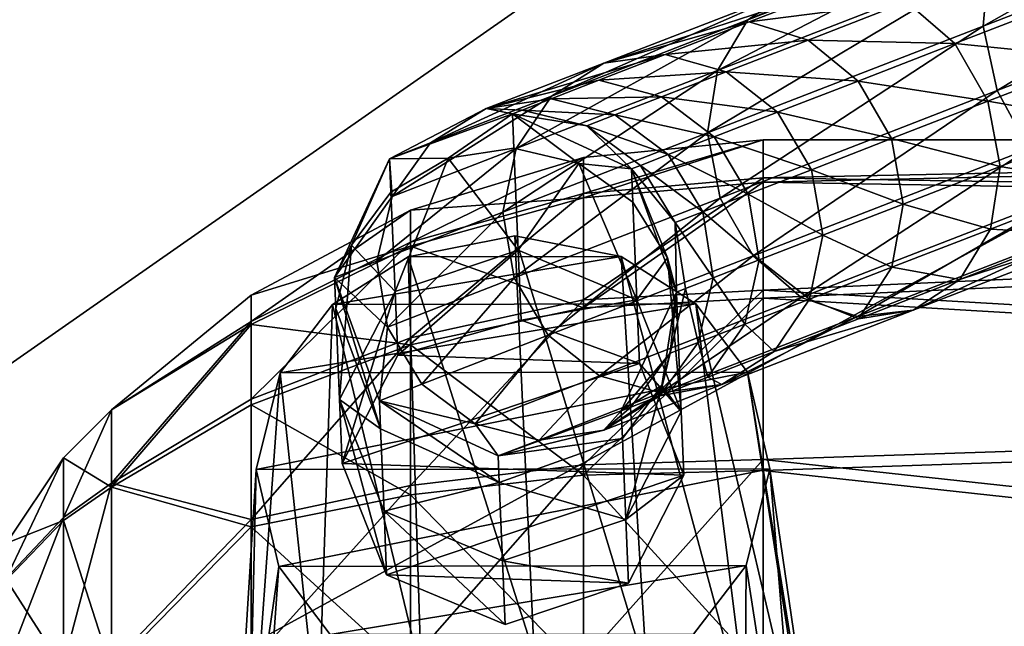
# Model space of a CAD drawing. Header units: metres. Extents: x -1004 to 0, y -808 to 0.
# Tile 37 of 127: x -834 to -797, y -146 to -123. Entities that reach past the tile are written whole.
import ezdxf

# ---------------------------------------------------------------- set-up
doc = ezdxf.new("R2010")
doc.units = ezdxf.units.M

msp = doc.modelspace()

# ---------------------------------------------------------------- linework, layer by layer
at = {"layer": 'None012310'}
for points in [[(-784.619995, -118.390396, 855.306213), (-797.36615, -123.330299, 866.524658), (-784.621643, -116.158607, 856.510925)], [(-797.36615, -123.330299, 866.524658), (-797.163086, -121.019173, 867.549133), (-784.621643, -116.158607, 856.510925)], [(-806.294617, -123.090324, 882.185791), (-794.765686, -118.142365, 870.824158), (-796.249939, -119.197411, 869.05896)], [(-804.520874, -121.923096, 883.572693), (-794.765686, -118.142365, 870.824158), (-806.294617, -123.090324, 882.185791)], [(-796.828186, -125.778954, 866.141357), (-797.36615, -123.330299, 866.524658), (-784.619995, -118.390396, 855.306213)], [(-784.005432, -120.809364, 854.85553), (-796.828186, -125.778954, 866.141357), (-784.619995, -118.390396, 855.306213)], [(-807.455383, -125.008041, 880.999573), (-796.249939, -119.197411, 869.05896), (-797.163086, -121.019173, 867.549133)], [(-807.455383, -125.008041, 880.999573), (-806.294617, -123.090324, 882.185791), (-796.249939, -119.197411, 869.05896)], [(-807.826477, -127.384285, 880.19458), (-807.455383, -125.008041, 880.999573), (-797.163086, -121.019173, 867.549133)], [(-797.36615, -123.330299, 866.524658), (-807.826477, -127.384285, 880.19458), (-797.163086, -121.019173, 867.549133)], [(-795.631104, -127.992332, 866.457703), (-796.828186, -125.778954, 866.141357), (-784.005432, -120.809364, 854.85553)], [(-804.520874, -121.923096, 883.572693), (-811.769592, -124.732391, 898.117432), (-802.404236, -121.684036, 884.949158)], [(-802.404236, -121.684036, 884.949158), (-811.769592, -124.732391, 898.117432), (-806.245117, -123.172607, 891.822083)], [(-806.245117, -123.172607, 891.822083), (-800.266846, -122.409561, 886.105652), (-802.404236, -121.684036, 884.949158)], [(-811.769592, -124.732391, 898.117432), (-804.520874, -121.923096, 883.572693), (-813.758423, -125.982986, 897.162109)], [(-804.520874, -121.923096, 883.572693), (-806.294617, -123.090324, 882.185791), (-813.758423, -125.982986, 897.162109)], [(-806.245117, -123.172607, 891.822083), (-804.009827, -123.860184, 892.803284), (-800.266846, -122.409561, 886.105652)], [(-804.009827, -123.860184, 892.803284), (-798.434143, -123.989212, 886.866028), (-800.266846, -122.409561, 886.105652)], [(-800.266846, -122.409561, 886.105652), (-798.434143, -123.989212, 886.866028), (-794.171692, -122.337242, 880.701965)], [(-798.434143, -123.989212, 886.866028), (-792.947083, -124.539978, 880.985779), (-794.171692, -122.337242, 880.701965)], [(-815.103149, -127.972008, 896.345032), (-806.294617, -123.090324, 882.185791), (-807.455383, -125.008041, 880.999573)], [(-813.758423, -125.982986, 897.162109), (-806.294617, -123.090324, 882.185791), (-815.103149, -127.972008, 896.345032)], [(-811.769592, -124.732391, 898.117432), (-809.439453, -124.410606, 899.065552), (-806.245117, -123.172607, 891.822083)], [(-809.439453, -124.410606, 899.065552), (-804.009827, -123.860184, 892.803284), (-806.245117, -123.172607, 891.822083)], [(-807.351379, -129.8573, 879.893494), (-807.826477, -127.384285, 880.19458), (-797.36615, -123.330299, 866.524658)], [(-796.828186, -125.778954, 866.141357), (-807.351379, -129.8573, 879.893494), (-797.36615, -123.330299, 866.524658)], [(-807.122681, -125.06662, 899.862122), (-804.009827, -123.860184, 892.803284), (-809.439453, -124.410606, 899.065552)], [(-802.112732, -125.414879, 893.448486), (-804.009827, -123.860184, 892.803284), (-807.122681, -125.06662, 899.862122)], [(-802.112732, -125.414879, 893.448486), (-798.434143, -123.989212, 886.866028), (-804.009827, -123.860184, 892.803284)], [(-798.434143, -123.989212, 886.866028), (-802.112732, -125.414879, 893.448486), (-797.185181, -126.182487, 887.114563)], [(-797.185181, -126.182487, 887.114563), (-792.947083, -124.539978, 880.985779), (-798.434143, -123.989212, 886.866028)], [(-816.233643, -126.462479, 913.89917), (-809.439453, -124.410606, 899.065552), (-811.769592, -124.732391, 898.117432)], [(-809.439453, -124.410606, 899.065552), (-816.233643, -126.462479, 913.89917), (-811.956482, -125.386116, 906.609924)], [(-809.439453, -124.410606, 899.065552), (-811.956482, -125.386116, 906.609924), (-807.122681, -125.06662, 899.862122)], [(-818.35498, -127.76442, 913.41217), (-816.233643, -126.462479, 913.89917), (-811.769592, -124.732391, 898.117432)], [(-818.35498, -127.76442, 913.41217), (-811.769592, -124.732391, 898.117432), (-813.758423, -125.982986, 897.162109)], [(-792.442444, -127.001534, 880.641968), (-792.947083, -124.539978, 880.985779), (-797.185181, -126.182487, 887.114563)], [(-815.59906, -130.396637, 895.790588), (-807.455383, -125.008041, 880.999573), (-807.826477, -127.384285, 880.19458)], [(-815.59906, -130.396637, 895.790588), (-815.103149, -127.972008, 896.345032), (-807.455383, -125.008041, 880.999573)], [(-811.956482, -125.386116, 906.609924), (-809.575623, -126.017265, 907.214172), (-807.122681, -125.06662, 899.862122)], [(-807.122681, -125.06662, 899.862122), (-809.575623, -126.017265, 907.214172), (-805.172119, -126.600555, 900.385925)], [(-805.172119, -126.600555, 900.385925), (-802.112732, -125.414879, 893.448486), (-807.122681, -125.06662, 899.862122)], [(-816.233643, -126.462479, 913.89917), (-813.772034, -126.089745, 914.382568), (-811.956482, -125.386116, 906.609924)], [(-811.956482, -125.386116, 906.609924), (-813.772034, -126.089745, 914.382568), (-809.575623, -126.017265, 907.214172)], [(-802.112732, -125.414879, 893.448486), (-805.172119, -126.600555, 900.385925), (-800.842712, -127.599998, 893.659363)], [(-802.112732, -125.414879, 893.448486), (-800.842712, -127.599998, 893.659363), (-797.185181, -126.182487, 887.114563)], [(-819.812988, -129.797348, 912.995605), (-818.35498, -127.76442, 913.41217), (-813.758423, -125.982986, 897.162109)], [(-819.812988, -129.797348, 912.995605), (-813.758423, -125.982986, 897.162109), (-815.103149, -127.972008, 896.345032)], [(-813.772034, -126.089745, 914.382568), (-811.344849, -126.70295, 914.788635), (-809.575623, -126.017265, 907.214172)], [(-811.344849, -126.70295, 914.788635), (-807.582825, -127.534851, 907.611511), (-809.575623, -126.017265, 907.214172)], [(-809.575623, -126.017265, 907.214172), (-807.582825, -127.534851, 907.611511), (-805.172119, -126.600555, 900.385925)], [(-806.102356, -132.050583, 880.142029), (-807.351379, -129.8573, 879.893494), (-796.828186, -125.778954, 866.141357)], [(-795.631104, -127.992332, 866.457703), (-806.102356, -132.050583, 880.142029), (-796.828186, -125.778954, 866.141357)], [(-816.233643, -126.462479, 913.89917), (-814.868408, -126.514656, 922.308594), (-813.772034, -126.089745, 914.382568)], [(-814.868408, -126.514656, 922.308594), (-811.344849, -126.70295, 914.788635), (-813.772034, -126.089745, 914.382568)], [(-797.185181, -126.182487, 887.114563), (-800.842712, -127.599998, 893.659363), (-796.710083, -128.655502, 886.813477)], [(-796.710083, -128.655502, 886.813477), (-792.442444, -127.001534, 880.641968), (-797.185181, -126.182487, 887.114563)], [(-819.907288, -128.366135, 930.311707), (-816.233643, -126.462479, 913.89917), (-818.35498, -127.76442, 913.41217)], [(-819.907288, -128.366135, 930.311707), (-815.235046, -126.656754, 930.311707), (-816.233643, -126.462479, 913.89917)], [(-817.686768, -128.348206, 1732.279175), (-815.235046, -126.656754, 1720.250122), (-819.907288, -128.366135, 1720.250122)], [(-819.907288, -128.366135, 930.311707), (-819.907288, -128.366135, 1720.250122), (-815.235046, -126.656754, 930.311707)], [(-819.907288, -128.366135, 1720.250122), (-815.235046, -126.656754, 1720.250122), (-815.235046, -126.656754, 930.311707)], [(-815.180481, -127.964874, 1732.34021), (-815.235046, -126.656754, 1720.250122), (-817.686768, -128.348206, 1732.279175)], [(-815.235046, -126.656754, 930.311707), (-814.868408, -126.514656, 922.308594), (-816.233643, -126.462479, 913.89917)], [(-814.868408, -126.514656, 922.308594), (-815.235046, -126.656754, 930.311707), (-812.413269, -127.117035, 922.512573)], [(-815.235046, -126.656754, 930.311707), (-810.722656, -128.751968, 930.311707), (-812.413269, -127.117035, 922.512573)], [(-810.722656, -128.751968, 1720.250122), (-815.235046, -126.656754, 1720.250122), (-812.716675, -128.547394, 1732.190186)], [(-812.716675, -128.547394, 1732.190186), (-815.235046, -126.656754, 1720.250122), (-815.180481, -127.964874, 1732.34021)], [(-810.722656, -128.751968, 1720.250122), (-810.722656, -128.751968, 930.311707), (-815.235046, -126.656754, 1720.250122)], [(-810.722656, -128.751968, 930.311707), (-815.235046, -126.656754, 930.311707), (-815.235046, -126.656754, 1720.250122)], [(-814.868408, -126.514656, 922.308594), (-812.413269, -127.117035, 922.512573), (-811.344849, -126.70295, 914.788635)], [(-811.344849, -126.70295, 914.788635), (-812.413269, -127.117035, 922.512573), (-809.321594, -128.20874, 915.055664)], [(-807.582825, -127.534851, 907.611511), (-811.344849, -126.70295, 914.788635), (-809.321594, -128.20874, 915.055664)], [(-807.582825, -127.534851, 907.611511), (-803.884583, -128.7789, 900.557129), (-805.172119, -126.600555, 900.385925)], [(-805.172119, -126.600555, 900.385925), (-803.884583, -128.7789, 900.557129), (-800.842712, -127.599998, 893.659363)], [(-812.413269, -127.117035, 922.512573), (-810.722656, -128.751968, 930.311707), (-810.371704, -128.615707, 922.646729)], [(-809.321594, -128.20874, 915.055664), (-812.413269, -127.117035, 922.512573), (-810.371704, -128.615707, 922.646729)], [(-792.442444, -127.001534, 880.641968), (-796.710083, -128.655502, 886.813477), (-792.734558, -129.347168, 879.722778)], [(-815.170654, -132.887741, 895.58313), (-815.59906, -130.396637, 895.790588), (-807.826477, -127.384285, 880.19458)], [(-807.351379, -129.8573, 879.893494), (-815.170654, -132.887741, 895.58313), (-807.826477, -127.384285, 880.19458)], [(-819.812988, -129.797348, 912.995605), (-819.907288, -128.366135, 930.311707), (-818.35498, -127.76442, 913.41217)], [(-809.321594, -128.20874, 915.055664), (-806.281494, -129.70784, 907.741333), (-807.582825, -127.534851, 907.611511)], [(-806.281494, -129.70784, 907.741333), (-803.884583, -128.7789, 900.557129), (-807.582825, -127.534851, 907.611511)], [(-803.884583, -128.7789, 900.557129), (-800.393127, -130.082886, 893.40387), (-800.842712, -127.599998, 893.659363)], [(-800.842712, -127.599998, 893.659363), (-800.393127, -130.082886, 893.40387), (-796.710083, -128.655502, 886.813477)], [(-820.385803, -132.25177, 912.712952), (-815.103149, -127.972008, 896.345032), (-815.59906, -130.396637, 895.790588)], [(-820.385803, -132.25177, 912.712952), (-819.812988, -129.797348, 912.995605), (-815.103149, -127.972008, 896.345032)], [(-815.019287, -131.828568, 1743.869873), (-815.180481, -127.964874, 1732.34021), (-817.686768, -128.348206, 1732.279175)], [(-812.716675, -128.547394, 1732.190186), (-815.180481, -127.964874, 1732.34021), (-815.019287, -131.828568, 1743.869873)], [(-810.371704, -128.615707, 922.646729), (-808.010376, -130.377884, 915.142944), (-809.321594, -128.20874, 915.055664)], [(-808.010376, -130.377884, 915.142944), (-806.281494, -129.70784, 907.741333), (-809.321594, -128.20874, 915.055664)], [(-804.269714, -133.630219, 880.902405), (-806.102356, -132.050583, 880.142029), (-795.631104, -127.992332, 866.457703)], [(-793.957153, -129.633484, 867.425537), (-804.269714, -133.630219, 880.902405), (-795.631104, -127.992332, 866.457703)], [(-822.002197, -132.878708, 930.311707), (-819.907288, -128.366135, 930.311707), (-819.812988, -129.797348, 912.995605)], [(-822.002197, -132.878708, 1720.250122), (-821.352173, -131.640854, 1731.591675), (-819.907288, -128.366135, 1720.250122)], [(-822.002197, -132.878708, 930.311707), (-822.002197, -132.878708, 1720.250122), (-819.907288, -128.366135, 930.311707)], [(-822.002197, -132.878708, 1720.250122), (-819.907288, -128.366135, 1720.250122), (-819.907288, -128.366135, 930.311707)], [(-821.352173, -131.640854, 1731.591675), (-819.854004, -129.639038, 1732.016357), (-819.907288, -128.366135, 1720.250122)], [(-819.907288, -128.366135, 1720.250122), (-819.854004, -129.639038, 1732.016357), (-817.686768, -128.348206, 1732.279175)], [(-819.854004, -129.639038, 1732.016357), (-819.697266, -133.399384, 1743.237061), (-817.686768, -128.348206, 1732.279175)], [(-817.686768, -128.348206, 1732.279175), (-819.697266, -133.399384, 1743.237061), (-815.019287, -131.828568, 1743.869873)], [(-810.515564, -133.714859, 1742.915649), (-812.716675, -128.547394, 1732.190186), (-815.019287, -131.828568, 1743.869873)], [(-810.670471, -130.00708, 1731.851807), (-812.716675, -128.547394, 1732.190186), (-810.515564, -133.714859, 1742.915649)], [(-810.670471, -130.00708, 1731.851807), (-810.722656, -128.751968, 1720.250122), (-812.716675, -128.547394, 1732.190186)], [(-810.722656, -128.751968, 930.311707), (-809.054443, -130.782516, 922.690613), (-810.371704, -128.615707, 922.646729)], [(-810.371704, -128.615707, 922.646729), (-809.054443, -130.782516, 922.690613), (-808.010376, -130.377884, 915.142944)], [(-810.722656, -128.751968, 930.311707), (-809.013611, -133.424347, 930.311707), (-809.054443, -130.782516, 922.690613)], [(-809.013611, -133.424347, 1720.250122), (-810.722656, -128.751968, 1720.250122), (-809.353333, -132.121704, 1731.376831)], [(-810.722656, -128.751968, 1720.250122), (-810.670471, -130.00708, 1731.851807), (-809.353333, -132.121704, 1731.376831)], [(-809.013611, -133.424347, 1720.250122), (-809.013611, -133.424347, 930.311707), (-810.722656, -128.751968, 1720.250122)], [(-809.013611, -133.424347, 930.311707), (-810.722656, -128.751968, 930.311707), (-810.722656, -128.751968, 1720.250122)], [(-803.884583, -128.7789, 900.557129), (-806.281494, -129.70784, 907.741333), (-803.456177, -131.270004, 900.34967)], [(-800.393127, -130.082886, 893.40387), (-803.884583, -128.7789, 900.557129), (-803.456177, -131.270004, 900.34967)], [(-800.393127, -130.082886, 893.40387), (-797.081116, -131.031738, 886.008484), (-796.710083, -128.655502, 886.813477)], [(-796.710083, -128.655502, 886.813477), (-797.081116, -131.031738, 886.008484), (-792.734558, -129.347168, 879.722778)], [(-797.081116, -131.031738, 886.008484), (-793.778931, -131.219788, 878.368286), (-792.734558, -129.347168, 879.722778)], [(-821.352173, -131.640854, 1731.591675), (-819.697266, -133.399384, 1743.237061), (-819.854004, -129.639038, 1732.016357)], [(-806.281494, -129.70784, 907.741333), (-808.010376, -130.377884, 915.142944), (-805.869812, -132.205429, 907.584045)], [(-803.456177, -131.270004, 900.34967), (-806.281494, -129.70784, 907.741333), (-805.869812, -132.205429, 907.584045)], [(-802.132324, -134.355743, 882.058899), (-804.269714, -133.630219, 880.902405), (-793.957153, -129.633484, 867.425537)], [(-792.061157, -130.45256, 868.8974), (-802.132324, -134.355743, 882.058899), (-793.957153, -129.633484, 867.425537)], [(-820.385803, -132.25177, 912.712952), (-822.002197, -132.878708, 930.311707), (-819.812988, -129.797348, 912.995605)], [(-813.883118, -135.066086, 895.754333), (-815.170654, -132.887741, 895.58313), (-807.351379, -129.8573, 879.893494)], [(-806.102356, -132.050583, 880.142029), (-813.883118, -135.066086, 895.754333), (-807.351379, -129.8573, 879.893494)], [(-809.353333, -132.121704, 1731.376831), (-810.670471, -130.00708, 1731.851807), (-810.515564, -133.714859, 1742.915649)], [(-803.456177, -131.270004, 900.34967), (-800.832336, -132.48555, 892.720886), (-800.393127, -130.082886, 893.40387)], [(-800.832336, -132.48555, 892.720886), (-797.081116, -131.031738, 886.008484), (-800.393127, -130.082886, 893.40387)], [(-819.986145, -134.754013, 912.607239), (-820.385803, -132.25177, 912.712952), (-815.59906, -130.396637, 895.790588)], [(-819.986145, -134.754013, 912.607239), (-815.59906, -130.396637, 895.790588), (-815.170654, -132.887741, 895.58313)], [(-809.054443, -130.782516, 922.690613), (-807.610718, -132.880142, 915.03717), (-808.010376, -130.377884, 915.142944)], [(-808.010376, -130.377884, 915.142944), (-807.610718, -132.880142, 915.03717), (-805.869812, -132.205429, 907.584045)], [(-800.015625, -134.116684, 883.435364), (-802.132324, -134.355743, 882.058899), (-792.061157, -130.45256, 868.8974)], [(-800.015625, -134.116684, 883.435364), (-790.23175, -130.324844, 870.649292), (-798.241882, -132.949463, 884.822266)], [(-800.015625, -134.116684, 883.435364), (-792.061157, -130.45256, 868.8974), (-790.23175, -130.324844, 870.649292)], [(-798.241882, -132.949463, 884.822266), (-790.23175, -130.324844, 870.649292), (-793.778931, -131.219788, 878.368286)], [(-809.013611, -133.424347, 930.311707), (-808.662048, -133.287598, 922.637451), (-809.054443, -130.782516, 922.690613)], [(-809.054443, -130.782516, 922.690613), (-808.662048, -133.287598, 922.637451), (-807.610718, -132.880142, 915.03717)], [(-797.081116, -131.031738, 886.008484), (-800.832336, -132.48555, 892.720886), (-798.241882, -132.949463, 884.822266)], [(-793.778931, -131.219788, 878.368286), (-797.081116, -131.031738, 886.008484), (-798.241882, -132.949463, 884.822266)], [(-805.869812, -132.205429, 907.584045), (-803.952087, -133.694626, 899.795227), (-803.456177, -131.270004, 900.34967)], [(-803.952087, -133.694626, 899.795227), (-800.832336, -132.48555, 892.720886), (-803.456177, -131.270004, 900.34967)], [(-821.953308, -134.048889, 1731.069946), (-821.352173, -131.640854, 1731.591675), (-822.002197, -132.878708, 1720.250122)], [(-821.953308, -134.048889, 1731.069946), (-821.809082, -137.50708, 1741.387939), (-821.352173, -131.640854, 1731.591675)], [(-821.809082, -137.50708, 1741.387939), (-819.697266, -133.399384, 1743.237061), (-821.352173, -131.640854, 1731.591675)], [(-819.697266, -133.399384, 1743.237061), (-819.596313, -135.819763, 1748.498535), (-815.019287, -131.828568, 1743.869873)], [(-819.596313, -135.819763, 1748.498535), (-814.908203, -134.490982, 1749.657471), (-815.019287, -131.828568, 1743.869873)], [(-810.515564, -133.714859, 1742.915649), (-815.019287, -131.828568, 1743.869873), (-814.908203, -134.490982, 1749.657471)], [(-822.002197, -132.878708, 930.311707), (-820.385803, -132.25177, 912.712952), (-819.986145, -134.754013, 912.607239)], [(-811.932556, -136.600021, 896.278137), (-813.883118, -135.066086, 895.754333), (-806.102356, -132.050583, 880.142029)], [(-804.269714, -133.630219, 880.902405), (-811.932556, -136.600021, 896.278137), (-806.102356, -132.050583, 880.142029)], [(-810.515564, -133.714859, 1742.915649), (-808.824646, -137.953217, 1740.933472), (-809.353333, -132.121704, 1731.376831)], [(-808.824646, -137.953217, 1740.933472), (-808.96582, -134.569351, 1730.83728), (-809.353333, -132.121704, 1731.376831)], [(-809.353333, -132.121704, 1731.376831), (-808.96582, -134.569351, 1730.83728), (-809.013611, -133.424347, 1720.250122)], [(-807.610718, -132.880142, 915.03717), (-806.410339, -134.647369, 907.163452), (-805.869812, -132.205429, 907.584045)], [(-805.869812, -132.205429, 907.584045), (-806.410339, -134.647369, 907.163452), (-803.952087, -133.694626, 899.795227)], [(-800.832336, -132.48555, 892.720886), (-803.952087, -133.694626, 899.795227), (-802.093506, -134.442184, 891.714355)], [(-798.241882, -132.949463, 884.822266), (-800.832336, -132.48555, 892.720886), (-802.093506, -134.442184, 891.714355)], [(-820.292419, -137.550812, 930.311707), (-822.002197, -132.878708, 930.311707), (-819.986145, -134.754013, 912.607239)], [(-820.248657, -138.61116, 1730.05542), (-822.002197, -132.878708, 1720.250122), (-820.292419, -137.550812, 1720.250122)], [(-820.248657, -138.61116, 1730.05542), (-821.953308, -134.048889, 1731.069946), (-822.002197, -132.878708, 1720.250122)], [(-820.292419, -137.550812, 930.311707), (-820.292419, -137.550812, 1720.250122), (-822.002197, -132.878708, 930.311707)], [(-820.292419, -137.550812, 1720.250122), (-822.002197, -132.878708, 1720.250122), (-822.002197, -132.878708, 930.311707)], [(-818.674866, -136.923157, 912.694519), (-819.986145, -134.754013, 912.607239), (-815.170654, -132.887741, 895.58313)], [(-813.883118, -135.066086, 895.754333), (-818.674866, -136.923157, 912.694519), (-815.170654, -132.887741, 895.58313)], [(-808.662048, -133.287598, 922.637451), (-808.183472, -135.334564, 914.754517), (-807.610718, -132.880142, 915.03717)], [(-807.610718, -132.880142, 915.03717), (-808.183472, -135.334564, 914.754517), (-806.410339, -134.647369, 907.163452)], [(-802.093506, -134.442184, 891.714355), (-800.015625, -134.116684, 883.435364), (-798.241882, -132.949463, 884.822266)], [(-821.809082, -137.50708, 1741.387939), (-821.708069, -139.92746, 1746.649536), (-819.697266, -133.399384, 1743.237061)], [(-821.708069, -139.92746, 1746.649536), (-819.596313, -135.819763, 1748.498535), (-819.697266, -133.399384, 1743.237061)], [(-809.013611, -133.424347, 930.311707), (-811.109192, -137.936584, 930.311707), (-809.254272, -135.749557, 922.495483)], [(-809.013611, -133.424347, 1720.250122), (-809.566895, -136.977386, 1730.315552), (-811.109192, -137.936584, 1720.250122)], [(-811.109192, -137.936584, 1720.250122), (-811.109192, -137.936584, 930.311707), (-809.013611, -133.424347, 1720.250122)], [(-811.109192, -137.936584, 930.311707), (-809.013611, -133.424347, 930.311707), (-809.013611, -133.424347, 1720.250122)], [(-808.96582, -134.569351, 1730.83728), (-809.566895, -136.977386, 1730.315552), (-809.013611, -133.424347, 1720.250122)], [(-808.662048, -133.287598, 922.637451), (-809.013611, -133.424347, 930.311707), (-809.254272, -135.749557, 922.495483)], [(-808.662048, -133.287598, 922.637451), (-809.254272, -135.749557, 922.495483), (-808.183472, -135.334564, 914.754517)], [(-810.414612, -136.135239, 1748.177246), (-810.515564, -133.714859, 1742.915649), (-814.908203, -134.490982, 1749.657471)], [(-809.615784, -137.256027, 897.074707), (-811.932556, -136.600021, 896.278137), (-804.269714, -133.630219, 880.902405)], [(-808.824646, -137.953217, 1740.933472), (-810.515564, -133.714859, 1742.915649), (-810.414612, -136.135239, 1748.177246)], [(-802.132324, -134.355743, 882.058899), (-809.615784, -137.256027, 897.074707), (-804.269714, -133.630219, 880.902405)], [(-806.410339, -134.647369, 907.163452), (-805.296814, -135.683655, 898.978149), (-803.952087, -133.694626, 899.795227)], [(-803.952087, -133.694626, 899.795227), (-805.296814, -135.683655, 898.978149), (-802.093506, -134.442184, 891.714355)], [(-821.809082, -137.50708, 1741.387939), (-821.953308, -134.048889, 1731.069946), (-820.248657, -138.61116, 1730.05542)], [(-805.296814, -135.683655, 898.978149), (-807.285645, -136.93425, 898.022827), (-800.015625, -134.116684, 883.435364)], [(-807.285645, -136.93425, 898.022827), (-802.132324, -134.355743, 882.058899), (-800.015625, -134.116684, 883.435364)], [(-805.296814, -135.683655, 898.978149), (-800.015625, -134.116684, 883.435364), (-802.093506, -134.442184, 891.714355)], [(-810.414612, -136.135239, 1748.177246), (-814.908203, -134.490982, 1749.657471), (-819.596313, -135.819763, 1748.498535)], [(-809.615784, -137.256027, 897.074707), (-802.132324, -134.355743, 882.058899), (-807.285645, -136.93425, 898.022827)], [(-808.96582, -134.569351, 1730.83728), (-808.824646, -137.953217, 1740.933472), (-809.566895, -136.977386, 1730.315552)], [(-820.292419, -137.550812, 930.311707), (-819.986145, -134.754013, 912.607239), (-818.674866, -136.923157, 912.694519)], [(-808.183472, -135.334564, 914.754517), (-807.820923, -136.661896, 906.54364), (-806.410339, -134.647369, 907.163452)], [(-806.410339, -134.647369, 907.163452), (-807.820923, -136.661896, 906.54364), (-805.296814, -135.683655, 898.978149)], [(-816.651611, -138.428955, 912.961487), (-818.674866, -136.923157, 912.694519), (-813.883118, -135.066086, 895.754333)], [(-811.932556, -136.600021, 896.278137), (-816.651611, -138.428955, 912.961487), (-813.883118, -135.066086, 895.754333)], [(-807.820923, -136.661896, 906.54364), (-808.183472, -135.334564, 914.754517), (-809.641541, -137.367477, 914.337952)], [(-808.183472, -135.334564, 914.754517), (-809.254272, -135.749557, 922.495483), (-809.641541, -137.367477, 914.337952)], [(-809.254272, -135.749557, 922.495483), (-811.109192, -137.936584, 930.311707), (-810.740967, -137.793594, 922.286194)], [(-809.641541, -137.367477, 914.337952), (-809.254272, -135.749557, 922.495483), (-810.740967, -137.793594, 922.286194)], [(-807.820923, -136.661896, 906.54364), (-807.285645, -136.93425, 898.022827), (-805.296814, -135.683655, 898.978149)], [(-821.708069, -139.92746, 1746.649536), (-810.414612, -136.135239, 1748.177246), (-819.596313, -135.819763, 1748.498535)], [(-808.723694, -140.373596, 1746.195068), (-810.414612, -136.135239, 1748.177246), (-821.708069, -139.92746, 1746.649536)], [(-808.723694, -140.373596, 1746.195068), (-808.824646, -137.953217, 1740.933472), (-810.414612, -136.135239, 1748.177246)], [(-814.224426, -139.04216, 913.367615), (-816.651611, -138.428955, 912.961487), (-811.932556, -136.600021, 896.278137)], [(-809.615784, -137.256027, 897.074707), (-814.224426, -139.04216, 913.367615), (-811.932556, -136.600021, 896.278137)], [(-809.641541, -137.367477, 914.337952), (-807.285645, -136.93425, 898.022827), (-807.820923, -136.661896, 906.54364)], [(-816.651611, -138.428955, 912.961487), (-820.292419, -137.550812, 930.311707), (-818.674866, -136.923157, 912.694519)], [(-811.762817, -138.669418, 913.850952), (-807.285645, -136.93425, 898.022827), (-809.641541, -137.367477, 914.337952)], [(-811.762817, -138.669418, 913.850952), (-809.615784, -137.256027, 897.074707), (-807.285645, -136.93425, 898.022827)], [(-809.566895, -136.977386, 1730.315552), (-811.065125, -138.979187, 1729.890869), (-811.109192, -137.936584, 1720.250122)], [(-809.566895, -136.977386, 1730.315552), (-810.937134, -142.060608, 1739.084595), (-811.065125, -138.979187, 1729.890869)], [(-808.824646, -137.953217, 1740.933472), (-810.937134, -142.060608, 1739.084595), (-809.566895, -136.977386, 1730.315552)], [(-820.117432, -141.745178, 1739.405884), (-821.809082, -137.50708, 1741.387939), (-820.248657, -138.61116, 1730.05542)], [(-820.117432, -141.745178, 1739.405884), (-820.016418, -144.165573, 1744.66748), (-821.809082, -137.50708, 1741.387939)], [(-820.016418, -144.165573, 1744.66748), (-821.708069, -139.92746, 1746.649536), (-821.809082, -137.50708, 1741.387939)], [(-815.780701, -139.645294, 930.311707), (-820.292419, -137.550812, 930.311707), (-816.651611, -138.428955, 912.961487)], [(-815.738647, -140.653366, 1729.567017), (-820.248657, -138.61116, 1730.05542), (-820.292419, -137.550812, 1720.250122)], [(-820.292419, -137.550812, 1720.250122), (-815.780701, -139.645294, 1720.250122), (-815.738647, -140.653366, 1729.567017)], [(-815.780701, -139.645294, 930.311707), (-815.780701, -139.645294, 1720.250122), (-820.292419, -137.550812, 930.311707)], [(-815.780701, -139.645294, 1720.250122), (-820.292419, -137.550812, 1720.250122), (-820.292419, -137.550812, 930.311707)], [(-811.762817, -138.669418, 913.850952), (-814.224426, -139.04216, 913.367615), (-809.615784, -137.256027, 897.074707)], [(-810.740967, -137.793594, 922.286194), (-811.762817, -138.669418, 913.850952), (-809.641541, -137.367477, 914.337952)], [(-811.109192, -137.936584, 930.311707), (-815.780701, -139.645294, 930.311707), (-811.762817, -138.669418, 913.850952)], [(-811.109192, -137.936584, 1720.250122), (-811.065125, -138.979187, 1729.890869), (-815.780701, -139.645294, 1720.250122)], [(-815.780701, -139.645294, 1720.250122), (-815.780701, -139.645294, 930.311707), (-811.109192, -137.936584, 1720.250122)], [(-815.780701, -139.645294, 930.311707), (-811.109192, -137.936584, 930.311707), (-811.109192, -137.936584, 1720.250122)], [(-811.109192, -137.936584, 930.311707), (-811.762817, -138.669418, 913.850952), (-810.740967, -137.793594, 922.286194)], [(-810.937134, -142.060608, 1739.084595), (-808.824646, -137.953217, 1740.933472), (-808.723694, -140.373596, 1746.195068)], [(-820.117432, -141.745178, 1739.405884), (-820.248657, -138.61116, 1730.05542), (-815.738647, -140.653366, 1729.567017)], [(-814.224426, -139.04216, 913.367615), (-815.780701, -139.645294, 930.311707), (-816.651611, -138.428955, 912.961487)], [(-815.780701, -139.645294, 930.311707), (-814.224426, -139.04216, 913.367615), (-811.762817, -138.669418, 913.850952)], [(-811.065125, -138.979187, 1729.890869), (-815.738647, -140.653366, 1729.567017), (-815.780701, -139.645294, 1720.250122)], [(-810.937134, -142.060608, 1739.084595), (-815.738647, -140.653366, 1729.567017), (-811.065125, -138.979187, 1729.890869)], [(-820.016418, -144.165573, 1744.66748), (-808.723694, -140.373596, 1746.195068), (-821.708069, -139.92746, 1746.649536)], [(-810.836121, -144.481003, 1744.346069), (-808.723694, -140.373596, 1746.195068), (-820.016418, -144.165573, 1744.66748)], [(-810.836121, -144.481003, 1744.346069), (-810.937134, -142.060608, 1739.084595), (-808.723694, -140.373596, 1746.195068)], [(-815.61438, -143.630814, 1738.452026), (-820.117432, -141.745178, 1739.405884), (-815.738647, -140.653366, 1729.567017)], [(-810.937134, -142.060608, 1739.084595), (-815.61438, -143.630814, 1738.452026), (-815.738647, -140.653366, 1729.567017)], [(-815.61438, -143.630814, 1738.452026), (-815.513428, -146.051208, 1743.713623), (-820.117432, -141.745178, 1739.405884)], [(-815.513428, -146.051208, 1743.713623), (-820.016418, -144.165573, 1744.66748), (-820.117432, -141.745178, 1739.405884)], [(-815.61438, -143.630814, 1738.452026), (-810.937134, -142.060608, 1739.084595), (-810.836121, -144.481003, 1744.346069)], [(-815.513428, -146.051208, 1743.713623), (-815.61438, -143.630814, 1738.452026), (-810.836121, -144.481003, 1744.346069)], [(-815.513428, -146.051208, 1743.713623), (-810.836121, -144.481003, 1744.346069), (-820.016418, -144.165573, 1744.66748)]]:
    msp.add_3dface(points, dxfattribs=at)
at = {"layer": 'None012316'}
for points in [[(-815.154175, -131.288834, 1750.497559), (-819.203979, -132.093002, 1750.205444), (-814.40979, -147.189163, 1789.45459)], [(-811.115723, -132.080444, 1750.055908), (-819.203979, -132.093002, 1750.205444), (-815.154175, -131.288834, 1750.497559)], [(-811.115723, -132.080444, 1750.055908), (-815.154175, -131.288834, 1750.497559), (-810.134705, -147.873413, 1788.897217)], [(-815.154175, -131.288834, 1750.497559), (-814.40979, -147.189163, 1789.45459), (-810.134705, -147.873413, 1788.897217)], [(-808.277283, -133.873016, 1749.17688), (-822.070129, -133.896927, 1749.430542), (-811.115723, -132.080444, 1750.055908)], [(-822.070129, -133.896927, 1749.430542), (-819.203979, -132.093002, 1750.205444), (-811.115723, -132.080444, 1750.055908)], [(-819.203979, -132.093002, 1750.205444), (-822.070129, -133.896927, 1749.430542), (-818.700562, -147.886765, 1789.05542)], [(-819.203979, -132.093002, 1750.205444), (-818.700562, -147.886765, 1789.05542), (-814.40979, -147.189163, 1789.45459)], [(-808.277283, -133.873016, 1749.17688), (-811.115723, -132.080444, 1750.055908), (-806.265991, -150.026627, 1787.330322)], [(-811.115723, -132.080444, 1750.055908), (-810.134705, -147.873413, 1788.897217), (-806.265991, -150.026627, 1787.330322)], [(-806.316406, -136.461807, 1747.948364), (-824.06427, -136.489365, 1748.276245), (-808.277283, -133.873016, 1749.17688)], [(-824.06427, -136.489365, 1748.276245), (-822.070129, -133.896927, 1749.430542), (-808.277283, -133.873016, 1749.17688)], [(-806.316406, -136.461807, 1747.948364), (-808.277283, -133.873016, 1749.17688), (-803.675476, -153.490646, 1784.880737)], [(-808.277283, -133.873016, 1749.17688), (-806.265991, -150.026627, 1787.330322), (-803.675476, -153.490646, 1784.880737)], [(-822.070129, -133.896927, 1749.430542), (-824.06427, -136.489365, 1748.276245), (-822.617615, -150.051987, 1787.632446)], [(-822.070129, -133.896927, 1749.430542), (-822.617615, -150.051987, 1787.632446), (-818.700562, -147.886765, 1789.05542)], [(-824.06427, -136.489365, 1748.276245), (-825.285278, -153.523056, 1785.280762), (-822.617615, -150.051987, 1787.632446)], [(-824.06427, -136.489365, 1748.276245), (-824.967712, -140.164902, 1746.602783), (-825.285278, -153.523056, 1785.280762)], [(-805.463989, -140.135239, 1746.242065), (-824.967712, -140.164902, 1746.602783), (-806.316406, -136.461807, 1747.948364)], [(-824.967712, -140.164902, 1746.602783), (-824.06427, -136.489365, 1748.276245), (-806.316406, -136.461807, 1747.948364)], [(-805.463989, -140.135239, 1746.242065), (-806.316406, -136.461807, 1747.948364), (-803.020447, -156.846741, 1782.543701)], [(-806.316406, -136.461807, 1747.948364), (-803.675476, -153.490646, 1784.880737), (-803.020447, -156.846741, 1782.543701)], [(-826.016479, -156.881714, 1782.968994), (-824.967712, -140.164902, 1746.602783), (-824.115601, -143.837769, 1744.896851)], [(-824.967712, -140.164902, 1746.602783), (-826.016479, -156.881714, 1782.968994), (-825.285278, -153.523056, 1785.280762)], [(-824.115601, -143.837769, 1744.896851), (-824.967712, -140.164902, 1746.602783), (-805.463989, -140.135239, 1746.242065)], [(-806.367737, -143.811356, 1744.568359), (-824.115601, -143.837769, 1744.896851), (-805.463989, -140.135239, 1746.242065)], [(-803.818481, -160.207703, 1780.231689), (-806.367737, -143.811356, 1744.568359), (-805.463989, -140.135239, 1746.242065)], [(-803.020447, -156.846741, 1782.543701), (-803.818481, -160.207703, 1780.231689), (-805.463989, -140.135239, 1746.242065)], [(-825.294495, -160.239716, 1780.629272), (-826.016479, -156.881714, 1782.968994), (-824.115601, -143.837769, 1744.896851)], [(-825.294495, -160.239716, 1780.629272), (-824.115601, -143.837769, 1744.896851), (-822.157654, -146.424194, 1743.669556)], [(-822.157654, -146.424194, 1743.669556), (-824.115601, -143.837769, 1744.896851), (-806.367737, -143.811356, 1744.568359)], [(-808.364807, -146.406174, 1743.413086), (-822.157654, -146.424194, 1743.669556), (-806.367737, -143.811356, 1744.568359)], [(-806.506592, -163.60231, 1777.93335), (-808.364807, -146.406174, 1743.413086), (-806.367737, -143.811356, 1744.568359)], [(-803.818481, -160.207703, 1780.231689), (-806.506592, -163.60231, 1777.93335), (-806.367737, -143.811356, 1744.568359)]]:
    msp.add_3dface(points, dxfattribs=at)
at = {"layer": 'None012318'}
for points in [[(-805.718384, -129.254532, 1772.227173), (-805.718384, -127.646996, 1764.590942), (-812.546509, -129.844559, 1771.895752)], [(-805.718384, -127.646996, 1764.590942), (-812.546448, -128.319458, 1764.583496), (-812.546509, -129.844559, 1771.895752)], [(-812.546448, -128.319458, 1764.583496), (-805.718384, -127.646996, 1764.590942), (-812.546509, -129.681519, 1757.239136)], [(-805.718384, -127.646996, 1764.590942), (-805.718384, -129.084244, 1756.920776), (-812.546509, -129.681519, 1757.239136)], [(-805.718384, -127.646996, 1764.590942), (-805.718384, -129.254532, 1772.227173), (-735.21582, -127.646996, 1764.590942)], [(-805.718384, -129.254532, 1772.227173), (-735.21582, -130.437485, 1774.560547), (-735.21582, -127.646996, 1764.590942)], [(-805.718384, -127.646996, 1764.590942), (-735.21582, -127.646996, 1764.590942), (-805.718384, -129.084244, 1756.920776)], [(-735.21582, -127.646996, 1764.590942), (-735.21582, -130.215164, 1754.561768), (-805.718384, -129.084244, 1756.920776)], [(-812.546509, -129.844559, 1771.895752), (-812.546448, -128.319458, 1764.583496), (-819.112305, -130.31105, 1764.561279)], [(-812.546509, -129.681519, 1757.239136), (-819.112305, -131.53273, 1757.973755), (-812.546448, -128.319458, 1764.583496)], [(-819.112305, -131.53273, 1757.973755), (-819.112305, -130.31105, 1764.561279), (-812.546448, -128.319458, 1764.583496)], [(-812.546509, -129.681519, 1757.239136), (-805.718384, -129.084244, 1756.920776), (-812.546509, -133.725388, 1750.959473)], [(-805.718384, -129.084244, 1756.920776), (-805.718384, -133.347336, 1750.384644), (-812.546509, -133.725388, 1750.959473)], [(-812.546509, -134.026978, 1778.083984), (-805.718384, -129.254532, 1772.227173), (-812.546509, -129.844559, 1771.895752)], [(-805.718384, -133.661789, 1778.666992), (-805.718384, -129.254532, 1772.227173), (-812.546509, -134.026978, 1778.083984)], [(-805.718384, -129.084244, 1756.920776), (-735.21582, -130.215164, 1754.561768), (-805.718384, -133.347336, 1750.384644)], [(-805.718384, -129.254532, 1772.227173), (-805.718384, -133.661789, 1778.666992), (-735.21582, -130.437485, 1774.560547)], [(-812.546509, -133.725388, 1750.959473), (-819.112305, -135.159882, 1752.341309), (-812.546509, -129.681519, 1757.239136)], [(-819.112305, -135.159882, 1752.341309), (-819.112305, -131.53273, 1757.973755), (-812.546509, -129.681519, 1757.239136)], [(-812.546509, -129.844559, 1771.895752), (-819.112305, -130.31105, 1764.561279), (-819.112305, -131.678955, 1771.119995)], [(-819.112305, -131.678955, 1771.119995), (-812.546509, -134.026978, 1778.083984), (-812.546509, -129.844559, 1771.895752)], [(-819.112305, -130.31105, 1764.561279), (-825.163391, -133.545242, 1764.525391), (-819.112305, -131.678955, 1771.119995)], [(-825.16333, -134.538956, 1759.16687), (-825.163391, -133.545242, 1764.525391), (-819.112305, -130.31105, 1764.561279)], [(-819.112305, -131.53273, 1757.973755), (-825.16333, -134.538956, 1759.16687), (-819.112305, -130.31105, 1764.561279)], [(-735.21582, -130.215164, 1754.561768), (-735.21582, -137.453842, 1747.1604), (-805.718384, -133.347336, 1750.384644)], [(-805.718384, -133.661789, 1778.666992), (-735.21582, -137.838913, 1781.799194), (-735.21582, -130.437485, 1774.560547)], [(-819.112305, -135.159882, 1752.341309), (-825.16333, -137.48938, 1754.585205), (-819.112305, -131.53273, 1757.973755)], [(-825.16333, -137.48938, 1754.585205), (-825.16333, -134.538956, 1759.16687), (-819.112305, -131.53273, 1757.973755)], [(-819.112305, -131.678955, 1771.119995), (-825.163391, -133.545242, 1764.525391), (-825.16333, -134.657898, 1769.860474)], [(-825.16333, -134.657898, 1769.860474), (-819.112305, -135.430389, 1776.670532), (-819.112305, -131.678955, 1771.119995)], [(-819.112305, -135.430389, 1776.670532), (-812.546509, -134.026978, 1778.083984), (-819.112305, -131.678955, 1771.119995)], [(-812.546509, -133.725388, 1750.959473), (-805.718384, -133.347336, 1750.384644), (-812.546509, -139.980621, 1746.668945)], [(-805.718384, -133.347336, 1750.384644), (-805.718384, -139.787186, 1745.977295), (-812.546509, -139.980621, 1746.668945)], [(-805.718384, -133.347336, 1750.384644), (-735.21582, -137.453842, 1747.1604), (-805.718384, -139.787186, 1745.977295)], [(-825.163391, -133.545242, 1764.525391), (-830.467102, -137.897629, 1764.477051), (-825.16333, -134.657898, 1769.860474)], [(-830.467102, -137.897629, 1764.477051), (-825.163391, -133.545242, 1764.525391), (-825.16333, -134.538956, 1759.16687)], [(-812.546509, -139.980621, 1746.668945), (-819.112305, -140.770508, 1748.49292), (-812.546509, -133.725388, 1750.959473)], [(-819.112305, -140.770508, 1748.49292), (-819.112305, -135.159882, 1752.341309), (-812.546509, -133.725388, 1750.959473)], [(-805.718384, -140.197998, 1782.930054), (-805.718384, -133.661789, 1778.666992), (-812.546509, -140.376007, 1782.234253)], [(-812.546509, -140.376007, 1782.234253), (-805.718384, -133.661789, 1778.666992), (-812.546509, -134.026978, 1778.083984)], [(-805.718384, -133.661789, 1778.666992), (-805.718384, -140.197998, 1782.930054), (-735.21582, -137.838913, 1781.799194)], [(-812.546509, -134.026978, 1778.083984), (-819.112305, -135.430389, 1776.670532), (-812.546509, -140.376007, 1782.234253)], [(-830.467102, -140.676178, 1757.552246), (-825.16333, -134.538956, 1759.16687), (-825.16333, -137.48938, 1754.585205)], [(-830.467102, -140.676178, 1757.552246), (-830.467102, -137.897629, 1764.477051), (-825.16333, -134.538956, 1759.16687)], [(-825.16333, -134.657898, 1769.860474), (-830.467102, -137.897629, 1764.477051), (-830.467102, -140.829453, 1771.338257)], [(-830.467102, -140.829453, 1771.338257), (-825.16333, -137.709427, 1774.375366), (-825.16333, -134.657898, 1769.860474)], [(-825.16333, -137.709427, 1774.375366), (-819.112305, -135.430389, 1776.670532), (-825.16333, -134.657898, 1769.860474)], [(-819.112305, -140.770508, 1748.49292), (-825.16333, -142.053223, 1751.454834), (-819.112305, -135.159882, 1752.341309)], [(-825.16333, -142.053223, 1751.454834), (-825.16333, -137.48938, 1754.585205), (-819.112305, -135.159882, 1752.341309)], [(-819.112305, -141.125153, 1780.393188), (-819.112305, -135.430389, 1776.670532), (-825.16333, -137.709427, 1774.375366)], [(-812.546509, -140.376007, 1782.234253), (-819.112305, -135.430389, 1776.670532), (-819.112305, -141.125153, 1780.393188)], [(-825.16333, -142.053223, 1751.454834), (-830.467102, -140.676178, 1757.552246), (-825.16333, -137.48938, 1754.585205)], [(-735.21582, -137.453842, 1747.1604), (-735.21582, -147.423447, 1744.369873), (-805.718384, -139.787186, 1745.977295)], [(-830.467102, -137.897629, 1764.477051), (-832.286926, -139.717316, 1764.456787), (-830.467102, -140.829453, 1771.338257)], [(-832.286926, -139.717316, 1764.456787), (-830.467102, -137.897629, 1764.477051), (-832.286926, -141.977219, 1758.824707)], [(-830.467102, -137.897629, 1764.477051), (-830.467102, -140.676178, 1757.552246), (-832.286926, -141.977219, 1758.824707)], [(-825.16333, -142.341705, 1777.403442), (-825.16333, -137.709427, 1774.375366), (-830.467102, -140.829453, 1771.338257)], [(-819.112305, -141.125153, 1780.393188), (-825.16333, -137.709427, 1774.375366), (-825.16333, -142.341705, 1777.403442)], [(-805.718384, -140.197998, 1782.930054), (-735.21582, -147.868073, 1784.367432), (-735.21582, -137.838913, 1781.799194)], [(-832.286926, -142.101898, 1770.037231), (-832.286926, -139.717316, 1764.456787), (-834.454651, -142.961349, 1764.420654)], [(-834.454651, -142.961349, 1764.420654), (-832.286926, -139.717316, 1764.456787), (-834.454651, -144.271683, 1761.11853)], [(-832.286926, -139.717316, 1764.456787), (-832.286926, -141.977219, 1758.824707), (-834.454651, -144.271683, 1761.11853)], [(-832.286926, -139.717316, 1764.456787), (-832.286926, -142.101898, 1770.037231), (-830.467102, -140.829453, 1771.338257)], [(-812.546509, -139.980621, 1746.668945), (-805.718384, -139.787186, 1745.977295), (-812.546509, -147.430908, 1745.042358)], [(-805.718384, -139.787186, 1745.977295), (-805.718384, -147.423447, 1744.369873), (-812.546509, -147.430908, 1745.042358)], [(-805.718384, -139.787186, 1745.977295), (-735.21582, -147.423447, 1744.369873), (-805.718384, -147.423447, 1744.369873)], [(-812.546509, -147.430908, 1745.042358), (-819.112305, -147.453049, 1747.033936), (-812.546509, -139.980621, 1746.668945)], [(-819.112305, -147.453049, 1747.033936), (-819.112305, -140.770508, 1748.49292), (-812.546509, -139.980621, 1746.668945)], [(-805.718384, -147.868088, 1784.36731), (-805.718384, -140.197998, 1782.930054), (-812.546509, -140.376007, 1782.234253)], [(-805.718384, -140.197998, 1782.930054), (-805.718384, -147.868088, 1784.36731), (-735.21582, -147.868073, 1784.367432)], [(-812.546509, -147.860626, 1783.694824), (-812.546509, -140.376007, 1782.234253), (-819.112305, -141.125153, 1780.393188)], [(-805.718384, -147.868088, 1784.36731), (-812.546509, -140.376007, 1782.234253), (-812.546509, -147.860626, 1783.694824)], [(-832.286926, -141.977219, 1758.824707), (-830.467102, -140.676178, 1757.552246), (-832.286926, -147.557648, 1756.440186)], [(-830.467102, -140.676178, 1757.552246), (-830.467102, -147.537399, 1754.620483), (-832.286926, -147.557648, 1756.440186)], [(-830.467102, -140.829453, 1771.338257), (-832.286926, -142.101898, 1770.037231), (-830.467102, -147.754135, 1774.116699)], [(-830.467102, -147.537399, 1754.620483), (-830.467102, -140.676178, 1757.552246), (-825.16333, -142.053223, 1751.454834)], [(-830.467102, -147.754135, 1774.116699), (-825.16333, -142.341705, 1777.403442), (-830.467102, -140.829453, 1771.338257)], [(-819.112305, -147.453049, 1747.033936), (-825.16333, -147.488998, 1750.268066), (-819.112305, -140.770508, 1748.49292)], [(-825.16333, -147.488998, 1750.268066), (-825.16333, -142.053223, 1751.454834), (-819.112305, -140.770508, 1748.49292)], [(-819.112305, -147.838486, 1781.703247), (-819.112305, -141.125153, 1780.393188), (-825.16333, -142.341705, 1777.403442)], [(-812.546509, -147.860626, 1783.694824), (-819.112305, -141.125153, 1780.393188), (-819.112305, -147.838486, 1781.703247)], [(-834.454651, -144.271683, 1761.11853), (-832.286926, -141.977219, 1758.824707), (-834.454651, -147.593643, 1759.684204)], [(-832.286926, -141.977219, 1758.824707), (-832.286926, -147.557648, 1756.440186), (-834.454651, -147.593643, 1759.684204)], [(-832.286926, -147.734009, 1772.296997), (-832.286926, -142.101898, 1770.037231), (-834.454651, -144.344833, 1767.692993)], [(-834.454651, -144.344833, 1767.692993), (-832.286926, -142.101898, 1770.037231), (-834.454651, -142.961349, 1764.420654)], [(-832.286926, -142.101898, 1770.037231), (-832.286926, -147.734009, 1772.296997), (-830.467102, -147.754135, 1774.116699)], [(-825.16333, -147.488998, 1750.268066), (-830.467102, -147.537399, 1754.620483), (-825.16333, -142.053223, 1751.454834)], [(-825.16333, -147.802521, 1778.469116), (-825.16333, -142.341705, 1777.403442), (-830.467102, -147.754135, 1774.116699)], [(-819.112305, -147.838486, 1781.703247), (-825.16333, -142.341705, 1777.403442), (-825.16333, -147.802521, 1778.469116)], [(-834.454651, -147.697876, 1769.052979), (-832.286926, -147.734009, 1772.296997), (-834.454651, -144.344833, 1767.692993)]]:
    msp.add_3dface(points, dxfattribs=at)
at = {"layer": 'None012349'}
for points in [[(-994.037292, -794.032166, 90), (-994.037292, -10, 90), (-787.024658, -763.271118, 90)], [(-787.024658, -763.271118, 90), (-994.037292, -10, 90), (-533.424561, -638.481384, 90)], [(-994.037292, -10, 90), (-526.238708, -632.856445, 90), (-533.424561, -638.481384, 90)], [(-10, -10, 90), (-502.018646, -625.846375, 90), (-994.037292, -10, 90)], [(-502.018646, -625.846375, 90), (-510.034576, -626.560547, 90), (-994.037292, -10, 90)], [(-994.037292, -10, 90), (-510.034576, -626.560547, 90), (-518.256042, -628.853394, 90)], [(-518.256042, -628.853394, 90), (-526.238708, -632.856445, 90), (-994.037292, -10, 90)], [(-792.141235, -69.163246, 118.815811), (-841.046387, -65.532867, 118.879181), (-930.929932, -128.049088, 117.787956)], [(-742.827515, -72.274109, 118.761513), (-792.141235, -69.163246, 118.815811), (-933.83313, -166.432312, 117.117973)], [(-933.83313, -166.432312, 117.117973), (-792.141235, -69.163246, 118.815811), (-930.929932, -128.049088, 117.787956)], [(-693.214783, -74.83403, 118.716827), (-742.827515, -72.274109, 118.761513), (-936.400391, -207.430908, 116.402344)], [(-936.400391, -207.430908, 116.402344), (-742.827515, -72.274109, 118.761513), (-933.83313, -166.432312, 117.117973)], [(-938.286865, -245.271561, 115.741829), (-646.15448, -76.725967, 118.683807), (-693.214783, -74.83403, 118.716827)], [(-938.286865, -245.271561, 115.741829), (-693.214783, -74.83403, 118.716827), (-936.400391, -207.430908, 116.402344)], [(-598.695557, -78.099586, 118.659828), (-646.15448, -76.725967, 118.683807), (-938.286865, -245.271561, 115.741829)], [(-939.73761, -283.839661, 115.068619), (-940.709534, -322.106171, 114.400673), (-598.695557, -78.099586, 118.659828)], [(-940.709534, -322.106171, 114.400673), (-513.875122, -606.131226, 109.443001), (-598.695557, -78.099586, 118.659828)], [(-939.73761, -283.839661, 115.068619), (-598.695557, -78.099586, 118.659828), (-938.286865, -245.271561, 115.741829)]]:
    msp.add_3dface(points, dxfattribs=at)

doc.saveas('drawing.dxf')
